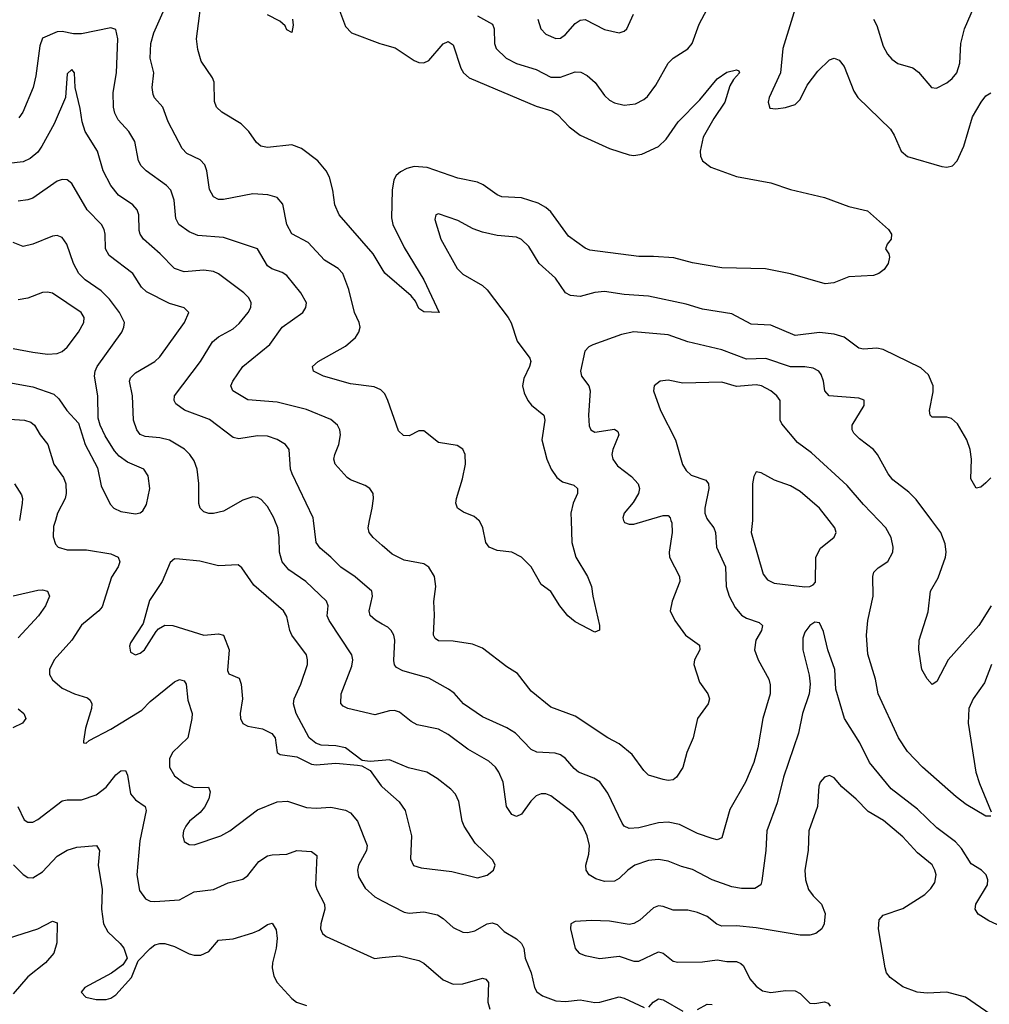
# Model space of a CAD drawing. Header units: inches. Extents: x 501419 to 657765, y 482282 to 547532.
# Tile 155 of 225: x 598516 to 602484, y 518021 to 522048. Entities that reach past the tile are written whole.
import ezdxf

# ---------------------------------------------------------------- set-up
doc = ezdxf.new("R2010")
doc.units = ezdxf.units.IN
doc.header["$MEASUREMENT"] = 0
for name, color, linetype in [('A5591', 7, 'Continuous'), ('A5592', 7, 'Continuous'), ('A6501', 7, 'Continuous'), ('A6502', 7, 'Continuous')]:
    doc.layers.add(name, color=color, linetype=linetype)

msp = doc.modelspace()

# ---------------------------------------------------------------- linework, layer by layer
at = {"layer": 'A5591', "color": 6}
for points, elevation in [([(598662.5, 520000), (598655.1, 519975.1), (598653.3, 519933.3), (598662.7, 519902.7), (598674.5, 519890), (598710, 519879.3), (598790, 519880.1), (598890, 519863.8), (598919.3, 519850), (598926.3, 519830), (598919.4, 519810), (598892.1, 519767.9), (598853.6, 519646.4), (598840.7, 519630), (598770, 519571.6), (598730.4, 519509.6), (598658.1, 519430), (598638.1, 519390), (598638.9, 519370), (598650, 519348), (598690, 519314.4), (598741.1, 519290), (598794.2, 519274.2), (598805.2, 519265.2), (598811, 519250), (598809.7, 519230), (598786.3, 519150), (598776.9, 519096.9), (598778, 519090), (598788.4, 519088.4), (598800.7, 519099.3), (598890, 519145.8), (599016.1, 519223.9), (599050, 519259.9), (599150, 519340), (599170, 519348.9), (599190, 519344), (599197.3, 519330), (599204.8, 519264.8), (599221.6, 519210), (599220.6, 519190), (599204.4, 519110), (599141.2, 519050), (599130, 519024.5), (599129.2, 518990), (599150, 518955.4), (599190, 518924.8), (599230, 518907.7), (599288.8, 518908.8), (599296.5, 518890), (599290, 518860.5), (599272.8, 518827.2), (599254.5, 518805.5), (599211.4, 518770), (599195.9, 518750), (599186.8, 518730), (599183.9, 518710), (599190, 518686), (599210, 518674.5), (599230, 518673.3), (599339.6, 518710), (599376, 518730), (599490, 518816.3), (599570.5, 518849.5), (599611.8, 518851.8), (599690, 518826.1), (599730, 518823.3), (599790, 518826.9), (599850, 518815), (599870, 518803.8), (599899.4, 518770), (599938.1, 518670), (599936.2, 518650), (599903.4, 518590), (599898.7, 518570), (599902.2, 518542.2), (599930, 518495.2), (599970, 518459.9), (600000, 518444.3)], 2800), ([(600000, 519212.9), (599970, 519204.4), (599859.5, 519230), (599840.4, 519240.4), (599831.2, 519251.2), (599831.8, 519290), (599875.7, 519404.3), (599879.1, 519430), (599875.8, 519450), (599782.8, 519590), (599775.1, 519610), (599779, 519650), (599772.3, 519670), (599686.7, 519750), (599617.3, 519797.3), (599590.3, 519830), (599580.2, 519870), (599578.8, 519930), (599572.6, 519970), (599560.7, 520000)], 2800), ([(600000, 519576), (599972.1, 519592.1), (599950.5, 519610.5), (599946.3, 519630), (599959.6, 519690), (599957.5, 519710), (599889.5, 519769.5), (599830, 519808.7), (599790.1, 519850.1), (599746.1, 519886.1), (599730.3, 519910), (599718.5, 520000)], 2700), ([(600000, 519897.4), (599962.7, 519930), (599946.8, 519950), (599942.1, 519970), (599948.5, 520000)], 2600), ([(600000, 519017.7), (599950, 519013.7), (599918.3, 519018.3), (599849.9, 519070), (599810, 519077.7), (599750, 519080.2), (599728.2, 519088.2), (599700.9, 519110), (599647.3, 519210), (599636.2, 519250), (599639.6, 519270), (599666.3, 519330), (599693.5, 519410), (599694.7, 519430), (599689.6, 519450), (599630.1, 519530.1), (599621.7, 519550), (599610, 519607.3), (599596.6, 519630), (599475, 519735), (599425.5, 519805.5), (599410, 519818), (599330, 519814.7), (599253.5, 519833.5), (599170, 519842), (599150, 519842.2), (599131.6, 519828.4), (599099.6, 519750), (599048.2, 519671.8), (599021.5, 519578.5), (598970, 519499.5), (598965.7, 519485.7), (598970, 519461.4), (598990, 519450.6), (599010, 519457.5), (599026.5, 519470), (599074.3, 519545.7), (599083.8, 519556.2), (599110, 519571.3), (599143, 519570), (599270, 519531), (599330, 519535.5), (599350.8, 519530.8), (599373.2, 519470), (599366.1, 519386.1), (599372.8, 519372.8), (599414.2, 519354.2), (599423.2, 519330), (599428, 519270), (599418.7, 519210), (599419.8, 519190), (599429.6, 519169.6), (599450, 519158.2), (599510, 519147.6), (599547.9, 519127.9), (599561.5, 519110), (599569.7, 519050), (599582.4, 519042.4), (599650, 519032.4), (599710, 519003.1), (599730, 518999.8), (599810, 519006.8), (599899, 518999), (599916.1, 518996.1), (599950, 518976.8), (599995, 518915), (600000, 518910.5)], 2900), ([(598490, 519691.9), (598590, 519714.6), (598610, 519715.4), (598630.1, 519710), (598638.5, 519690), (598621.7, 519650), (598593.2, 519610), (598510, 519520)], 2700), ([(598510, 519229.5), (598532.8, 519210), (598541.8, 519190), (598527.7, 519170), (598488.2, 519151.8)], 2700), ([(598508.2, 518830), (598534.9, 518774.9), (598550, 518765.3), (598570, 518766.4), (598590, 518776.3), (598690, 518852.7), (598710, 518857.4), (598770, 518856.7), (598830, 518877.9), (598870, 518908.3), (598910, 518959.9), (598930, 518975.5), (598950, 518977.6), (598957.9, 518957.9), (598970, 518882.2), (598990, 518857.3), (599029.2, 518830), (599033.8, 518813.8), (599008.7, 518690), (598995.2, 518550), (599006.4, 518486.4), (599031.6, 518451.6), (599050, 518443), (599070, 518441.7), (599170, 518448.7), (599230, 518480.2), (599310, 518490.2), (599370, 518517.7), (599430, 518532.5), (599450, 518547.5), (599495.2, 518604.8), (599530, 518627.5), (599550, 518632.3), (599610, 518634.7), (599650.4, 518649.6), (599710, 518645.5), (599731.9, 518630), (599727, 518510), (599732.4, 518490), (599763.4, 518430), (599765.4, 518410), (599748.2, 518350), (599747.1, 518330), (599755.7, 518310), (599770, 518297.9), (599968.7, 518208.6), (600000, 518212)], 2700), ([(598490.7, 518590.7), (598530, 518551.2), (598550, 518539.3), (598570, 518537.6), (598610, 518562.1), (598670, 518626), (598710, 518651.3), (598750, 518662.9), (598831.3, 518670), (598842.3, 518650), (598838, 518590), (598854.4, 518490), (598851.2, 518410), (598859.9, 518350), (598876.7, 518316.7), (598928, 518270), (598942.7, 518250), (598956.3, 518210), (598937.9, 518182.1), (598892.4, 518147.6), (598783.1, 518090), (598768.4, 518070), (598786.4, 518050), (598830, 518040.7), (598870, 518039.9), (598890, 518046), (598910, 518059.5), (598974.3, 518130), (599001.1, 518198.9), (599050, 518248.8), (599070, 518263.4), (599090, 518269.8), (599110, 518269), (599150, 518256.9), (599210, 518226.8), (599230, 518221.6), (599258.2, 518221.8), (599290, 518237.4), (599330, 518282.5), (599390, 518288.3), (599470, 518312.5), (599496.5, 518323.5), (599530, 518347.4), (599550, 518352.5), (599565.9, 518325.9), (599569.8, 518290), (599566, 518250), (599551.1, 518190), (599549.7, 518169.7), (599556.4, 518136.4), (599569.9, 518109.9), (599630, 518044), (599649, 518029), (599690, 518016.4)], 2600), ([(598470, 518291.3), (598590.3, 518329.7), (598650, 518361), (598670, 518354.3), (598668, 518272), (598656.4, 518230), (598622.4, 518190), (598550, 518133.7), (598490, 518063.4)], 2500)]:
    msp.add_lwpolyline(points, dxfattribs=dict(at, elevation=elevation))
at = {"layer": 'A5592', "color": 6}
for points, elevation in [([(600000, 521028.9), (599962.2, 521090), (599824, 521250), (599806.2, 521290), (599798.1, 521350), (599784.1, 521404.1), (599770.2, 521430.2), (599736.8, 521470), (599670, 521520.5), (599630, 521536.6), (599530, 521524.7), (599503.8, 521530), (599485.4, 521545.4), (599454.1, 521590), (599422.5, 521622.5), (599343.7, 521670), (599322, 521690), (599312.9, 521712.9), (599312.1, 521792.1), (599305.2, 521810), (599258.8, 521878.8), (599245.4, 521925.4), (599239.8, 521970), (599265.2, 522170)], 2400), ([(600000, 520528.1), (599994.4, 520534.4), (599966.3, 520546.3), (599870, 520558.4), (599760.2, 520590), (599718.5, 520610), (599715, 520630), (599737.3, 520650), (599850, 520712.5), (599890, 520748.2), (599904.2, 520770), (599909.5, 520790), (599906.2, 520810), (599886.4, 520850), (599863.8, 520943.8), (599838.9, 521010), (599819.7, 521030), (599764.2, 521064.2), (599696.5, 521136.5), (599630, 521171.6), (599609.5, 521210), (599593.5, 521293.5), (599570, 521319.9), (599531.7, 521331.7), (599470, 521335.2), (599350, 521312.3), (599330, 521312.9), (599310, 521323.3), (599293.1, 521353.1), (599282.4, 521430), (599274.2, 521454.2), (599254.7, 521474.7), (599200.9, 521500.9), (599180.6, 521520.6), (599124.6, 521630), (599102.8, 521690), (599068.3, 521728.3), (599062, 521742), (599058.9, 521770), (599065.3, 521830), (599050.7, 521890), (599053, 521950), (599065.5, 521994.5), (599115, 522105)], 2500), ([(599632.1, 522050), (599635.1, 522024.9), (599630, 521995.3), (599610, 522006.6), (599602.3, 522022.3), (599581.3, 522041.3), (599530, 522067.6)], 2300), ([(599825.4, 522085.4), (599850, 522019.6), (599873.7, 521993.7), (599990, 521950), (600000, 521947.3)], 2400), ([(599948.5, 520000), (599959.2, 520050), (599964.8, 520090), (599962.7, 520110), (599949.1, 520130), (599930, 520143.3), (599870, 520165.4), (599855.8, 520175.8), (599806.9, 520230), (599802.3, 520250), (599805.9, 520270), (599822.9, 520310), (599829.7, 520349.7), (599826.7, 520370), (599816.8, 520390), (599790, 520413.2), (599690, 520453.1), (599570, 520483.8), (599450, 520493.6), (599388.7, 520530), (599381, 520550), (599389.1, 520570), (599429.7, 520630), (599540.1, 520719.9), (599590, 520790.7), (599674.8, 520850), (599687.9, 520870), (599689.7, 520890), (599667.2, 520930), (599610, 521001), (599590, 521014.4), (599548.8, 521028.7), (599530, 521040.9), (599490, 521111.2), (599350, 521156.8), (599245.8, 521165.8), (599210, 521180.5), (599168.3, 521210), (599154.9, 521234.9), (599149, 521310), (599134.8, 521350), (599117.1, 521370), (599033.8, 521430), (599013.1, 521450), (599001.9, 521470), (598987.2, 521550), (598962.5, 521590), (598918.8, 521638.8), (598905.1, 521665.1), (598900.2, 521690), (598898.8, 521750), (598912.9, 521830), (598917.6, 521970), (598910, 522007.7), (598890, 522014.4), (598770, 521989.6), (598736.8, 521990), (598690, 522000.1), (598670, 521997.5), (598610, 521972.7), (598598.6, 521941.4), (598582.3, 521817.7), (598571.2, 521770), (598529, 521670), (598513.4, 521646.6)], 2600), ([(599718.5, 520000), (599717.2, 520010), (599631, 520190), (599624.8, 520210), (599618.7, 520290), (599604.5, 520310), (599570, 520331), (599530, 520344.1), (599490, 520346), (599413.4, 520333.4), (599390, 520338.7), (599292.7, 520412.7), (599191, 520451), (599156, 520476), (599148.1, 520490), (599149.3, 520510), (599256.6, 520650), (599305.3, 520730), (599330, 520750.9), (599390, 520784), (599414.6, 520805.4), (599451.9, 520850), (599461.7, 520870), (599463.8, 520890), (599454.1, 520910), (599434, 520930), (599330, 521007.9), (599310, 521018.4), (599270, 521023.8), (599190, 521016.2), (599150, 521030), (599091, 521090), (599022.7, 521150), (599009, 521170), (599005.2, 521185.2), (599003.3, 521250), (598997.3, 521270), (598978.9, 521290), (598921.4, 521330), (598889, 521369), (598857.4, 521430), (598834.7, 521510), (598784.6, 521590), (598771.9, 521630), (598764.2, 521684.2), (598743.3, 521770), (598740.2, 521830), (598730, 521844.7), (598710, 521826), (598703.5, 521730), (598657.7, 521622.3), (598607.5, 521530), (598590, 521506.6), (598559.5, 521480.5), (598530, 521466.4), (598470, 521459.9)], 2700), ([(599560.7, 520000), (599556.7, 520010), (599530, 520057), (599504.8, 520084.8), (599490, 520093.9), (599470, 520096.5), (599430, 520082.2), (599350, 520038), (599310, 520028.1), (599290, 520028.2), (599270, 520034.5), (599254.5, 520050), (599249, 520069), (599249.6, 520150.4), (599242.5, 520210), (599230, 520243.1), (599213.1, 520270), (599191.2, 520291.2), (599130, 520328), (599090, 520338), (599030, 520343.2), (599010, 520351.6), (598995.4, 520370), (598982.6, 520410), (598978.6, 520510), (598965.2, 520570), (598970, 520583.4), (598990, 520603.1), (599070, 520649.4), (599090, 520669.3), (599190.3, 520810), (599208.3, 520850), (599189.6, 520869.6), (599130, 520886.6), (599035, 520935), (599014.2, 520954.3), (598978.8, 521010), (598883.1, 521083.1), (598867.9, 521110), (598865.7, 521170), (598861.7, 521190), (598851.2, 521210), (598793.1, 521270), (598730, 521377.7), (598710, 521393), (598690, 521394), (598670, 521387.4), (598570, 521318), (598549.6, 521310.4), (598510, 521305.4)], 2800), ([(598410, 520574.7), (598570, 520545.6), (598655.7, 520515.7), (598677.1, 520497.2), (598709.1, 520449.1), (598757.5, 520397.5), (598783.7, 520310), (598834.8, 520214.8), (598850, 520141.9), (598886.5, 520066.5), (598902.3, 520050), (598930, 520036), (598990, 520027.3), (599009.2, 520030.8), (599020.6, 520039.4), (599035.2, 520064.8), (599048.5, 520130), (599042.3, 520182.3), (599024.4, 520210), (598958, 520238), (598923.2, 520263.2), (598904.6, 520284.6), (598866.2, 520346.2), (598845.7, 520390), (598838, 520418), (598836.2, 520510), (598823, 520590), (598824.7, 520610), (598834, 520630), (598933.9, 520770), (598943.2, 520790), (598945.1, 520810), (598924.7, 520850), (598884.5, 520904.5), (598850, 520938.4), (598784.5, 520984.5), (598758.7, 521010), (598736.2, 521050), (598709.6, 521129.6), (598690, 521156.9), (598670, 521165.3), (598650, 521162.2), (598570, 521129.1), (598530, 521120.4), (598490, 521135.9)], 2900), ([(598490, 520702.9), (598570, 520687.5), (598630, 520679.8), (598670, 520682.4), (598690, 520690.7), (598710, 520707.9), (598757.2, 520770), (598779.1, 520810), (598780.3, 520830), (598768.1, 520850), (598650, 520929), (598630, 520933.5), (598610, 520931.6), (598550, 520908.3), (598510, 520901.9)], 3000), ([(598410, 520417.4), (598536.3, 520410), (598561.5, 520401.5), (598576.6, 520390), (598599.9, 520350), (598631.1, 520310), (598655.6, 520230), (598695.6, 520175.6), (598705.4, 520150), (598706.9, 520110), (598702.5, 520090), (598671.1, 520028.9), (598662.5, 520000)], 2800), ([(598495.3, 520150), (598524.2, 520104.2), (598528.5, 520090), (598527.1, 520070), (598515, 520000)], 2700)]:
    msp.add_lwpolyline(points, dxfattribs=dict(at, elevation=elevation))
at = {"layer": 'A6501', "color": 6}
for points, elevation in [([(601181.2, 520000), (601184.4, 519990), (601186.4, 519950), (601173.9, 519870), (601176.1, 519850), (601216.9, 519770), (601217.6, 519750), (601186.9, 519670), (601178.9, 519630), (601197, 519590), (601240.7, 519530), (601298.8, 519490), (601299, 519470), (601277.3, 519430), (601275.3, 519410), (601297.9, 519337.9), (601332.6, 519290), (601339, 519270), (601333.1, 519250), (601289.7, 519190), (601272, 519110), (601247, 519050), (601230.4, 518989.6), (601204.2, 518950), (601190, 518939.3), (601170, 518936.5), (601150, 518939.9), (601090, 518958.3), (601070, 518977.4), (601022.3, 519042.3), (600970, 519086.3), (600923, 519110), (600790, 519199.3), (600690, 519236.4), (600610, 519301.2), (600553.8, 519373.8), (600510, 519401.4), (600410, 519477.7), (600370, 519494.1), (600290, 519506.1), (600230, 519507.9), (600216.9, 519516.9), (600209.6, 519530), (600213.7, 519613.7), (600211.5, 519668.5), (600219.6, 519730), (600214.2, 519770), (600190, 519808), (600170, 519822.1), (600090, 519837.1), (600041.3, 519861.3), (600000, 519897.4)], 2600), ([(601333.9, 520000), (601357.4, 519970), (601364.3, 519950), (601368.3, 519890), (601405.1, 519810), (601407.3, 519730), (601419.7, 519690), (601443.8, 519643.8), (601470, 519613), (601490, 519600.5), (601542, 519582), (601555.6, 519570), (601552.6, 519550), (601528.9, 519510), (601523.8, 519470), (601539, 519430), (601581.9, 519350), (601587, 519327), (601587.2, 519290), (601557.6, 519190), (601536.6, 519070), (601521.2, 519010), (601486.7, 518930), (601422.5, 518817.6), (601390, 518701.8), (601370, 518694), (601350, 518698.7), (601290, 518719.7), (601216.3, 518756.3), (601170, 518765.6), (601130, 518763.4), (601050, 518743.1), (601010, 518739.8), (600990, 518748.7), (600981.2, 518761.2), (600923.7, 518883.7), (600890, 518930.8), (600865.6, 518945.6), (600803.7, 518970), (600785, 518985), (600750, 519026), (600730, 519040.5), (600708.3, 519048.3), (600632.4, 519052.4), (600610, 519063), (600545.7, 519130), (600510, 519151.6), (600410, 519195.9), (600332.7, 519250), (600293.9, 519293.9), (600271.3, 519310), (600190, 519354), (600084.8, 519384.8), (600058.3, 519398.3), (600049.7, 519409.7), (600047.3, 519427.3), (600051.2, 519510), (600047.2, 519530), (600036.1, 519550), (600022.8, 519562.8), (600000, 519576)], 2700), ([(600773.2, 520000), (600776.5, 519910), (600792.9, 519850), (600840.2, 519770), (600856.8, 519730), (600861.5, 519690), (600889.4, 519570), (600889.1, 519550.9), (600870, 519542.3), (600790, 519584.9), (600759, 519610), (600726.1, 519650), (600690, 519708.9), (600650, 519737.8), (600610, 519810), (600570, 519849.6), (600530, 519869.4), (600470, 519876.7), (600437.7, 519890), (600424.5, 519910), (600412.2, 519970), (600397.7, 519997.7), (600395.1, 520000)], 2500), ([(600987.9, 520000), (600991, 519991), (601010, 519984.2), (601030, 519985.2), (601080.6, 520000)], 2600), ([(601514.8, 520000), (601509.6, 519950), (601559.4, 519779.4), (601576.3, 519756.3), (601603.2, 519743.2), (601730, 519728.5), (601750, 519730.1), (601763.6, 519736.4), (601772.3, 519747.7), (601774.9, 519850), (601793.8, 519886.2), (601849.2, 519930.8), (601857.9, 519950), (601852.1, 519970), (601828.4, 520000)], 2800), ([(602490.1, 518789.9), (602470.1, 518789.9), (602390, 518837.9), (602348.8, 518870), (602210.2, 518990), (602150, 519055.3), (602112.7, 519110), (602029.6, 519290), (602018.8, 519350), (601987.4, 519452.6), (601982.1, 519530), (601987.7, 519590), (602008.9, 519690), (602007, 519770), (602011.4, 519788.6), (602030, 519806.5), (602068.6, 519831.4), (602088.9, 519870), (602090.6, 519890.6), (602083.3, 519930), (602061.4, 519970), (602032.4, 520000)], 2700), ([(602491.9, 519650), (602441.2, 519570), (602315.2, 519430), (602270, 519341.6), (602250, 519329), (602230, 519351.4), (602208.3, 519390), (602196.3, 519470), (602197.1, 519510), (602233.8, 519626.2), (602243.7, 519710), (602274.7, 519765.3), (602305.4, 519850), (602308, 519870), (602303.7, 519903.7), (602286.2, 519950), (602249, 520000)], 2600), ([(602550, 518330.2), (602482, 518362), (602439, 518390), (602426.9, 518410), (602429.4, 518430), (602477, 518510), (602478.5, 518530), (602471.3, 518550), (602451.7, 518570), (602410, 518595.4), (602370, 518658.7), (602345.7, 518685.7), (602270, 518742.9), (602190, 518819.5), (602082.3, 518902.3), (601994.1, 519010), (601954.9, 519090), (601892.3, 519190), (601856.8, 519310), (601852.2, 519390), (601823.9, 519470), (601806, 519546), (601790, 519580.4), (601770, 519583.7), (601750, 519570.6), (601730, 519543.1), (601721.4, 519518.6), (601721.6, 519470), (601747.1, 519367.1), (601750.5, 519330), (601747.3, 519290), (601720.1, 519210), (601703, 519130), (601642.4, 518950), (601615.7, 518844.3), (601574.3, 518730), (601570.4, 518650), (601553.9, 518526.1), (601549.1, 518510), (601525.1, 518494.9), (601470, 518494.6), (601430, 518501), (601349.9, 518530), (601270, 518572.3), (601224.7, 518584.7), (601170, 518606.8), (601130, 518613.4), (601090, 518609.3), (601033.3, 518590), (601004.6, 518570), (600970, 518535.2), (600950, 518524.6), (600910, 518523.5), (600874.3, 518534.3), (600846.6, 518550), (600834.3, 518570), (600833, 518590), (600845.5, 518634.5), (600847.7, 518670), (600838.6, 518710), (600821.3, 518750), (600782.1, 518802.1), (600690, 518872.8), (600670, 518881.9), (600650, 518881.9), (600630, 518872.8), (600608.1, 518851.9), (600570, 518798.3), (600550, 518789.3), (600530, 518796.5), (600508.5, 518830), (600494.6, 518930), (600477.5, 518970), (600463.8, 518990), (600435.7, 519015.7), (600350, 519064.3), (600270, 519124.5), (600230, 519146.4), (600143.2, 519163.2), (600117.7, 519177.7), (600070, 519216.2), (600050, 519222.4), (600030, 519221.3), (600000, 519212.9)], 2800), ([(602493.6, 519410), (602464.6, 519335.4), (602418.4, 519270), (602400.6, 519230), (602397.6, 519170), (602429.7, 518970), (602444, 518924), (602492.4, 518807.6)], 2700), ([(600000, 518910.5), (600069.2, 518849.2), (600093.3, 518813.3), (600120.4, 518710), (600116.2, 518616.2), (600128.4, 518588.4), (600159.4, 518579.4), (600284.4, 518564.4), (600390, 518537.9), (600430, 518549.6), (600455.8, 518570), (600462.6, 518590), (600452.8, 518610), (600380.3, 518680.3), (600334.6, 518750), (600326.4, 518770), (600313.7, 518850), (600300.3, 518880.3), (600280.9, 518900.9), (600224.4, 518944.4), (600182.9, 518970), (600107.7, 518987.7), (600030, 519020.1), (600000, 519017.7)], 2900), ([(602510, 517965.9), (602387.1, 518050), (602310, 518070.2), (602230, 518066.9), (602189.4, 518070.6), (602130, 518092.4), (602079, 518130), (602063.5, 518150), (602057.8, 518170), (602030.5, 518329.5), (602033.3, 518366.7), (602050, 518384.7), (602130, 518412.8), (602220.8, 518470), (602245.5, 518494.5), (602261.7, 518518.3), (602267, 518550), (602261.8, 518570), (602250, 518591.2), (602190, 518640.5), (602130, 518705.8), (602051.9, 518771.9), (601988.8, 518808.8), (601939.7, 518859.7), (601880.6, 518910), (601850, 518946.4), (601830, 518956.1), (601809.6, 518950), (601792.1, 518930), (601786.4, 518913.6), (601781.4, 518830), (601746.1, 518730), (601742.8, 518650), (601728.9, 518570), (601731.5, 518530), (601744.8, 518490), (601763.8, 518463.8), (601798.1, 518430), (601812, 518392), (601808.4, 518350), (601798.6, 518330), (601775, 518310), (601750, 518303), (601710, 518303.2), (601530, 518333.9), (601450, 518341.7), (601390, 518340.1), (601368.9, 518348.9), (601330, 518380), (601290, 518396.3), (601250, 518406.2), (601190, 518405.2), (601150, 518421.4), (601130, 518423.4), (601110, 518414.7), (601054.6, 518365.4), (601029, 518351), (601010, 518347.7), (600930, 518361), (600856.2, 518363.8), (600790, 518359.4), (600771.8, 518350), (600770.7, 518330), (600788.9, 518248.9), (600805.8, 518230), (600830, 518220), (600890, 518208.2), (600970, 518217.1), (601030, 518197.7), (601050, 518197.5), (601130, 518234.8), (601150, 518230), (601190, 518196.7), (601210, 518193), (601310, 518194.4), (601370, 518202.9), (601410, 518195.8), (601450, 518195.2), (601468, 518188), (601478.1, 518178.1), (601504.5, 518124.5), (601530, 518095.5), (601555.9, 518075.9), (601590, 518068.8), (601650, 518077.7), (601690, 518075.8), (601710, 518065.5), (601750, 518025.6), (601770, 518023.7), (601810, 518031), (601825.4, 518025.4), (601833, 518013)], 2900), ([(600000, 518444.3), (600090, 518397.3), (600110, 518394.1), (600170, 518398.9), (600226.8, 518386.8), (600250, 518372.3), (600290, 518334.4), (600330, 518316), (600350, 518314.6), (600379.3, 518320.7), (600430, 518349.4), (600450, 518354.6), (600470, 518347.7), (600498.7, 518318.7), (600548.8, 518288.8), (600570.3, 518270), (600579.6, 518250), (600584.6, 518210), (600609.3, 518150), (600622.6, 518090), (600632, 518072), (600655.3, 518055.3), (600710, 518034.4), (600750, 518031.6), (600810, 518039.5), (600870, 518028.7), (600890, 518029.7), (600970, 518051.3), (600990, 518046.4), (601072.4, 518007.6)], 2800), ([(600000, 518212), (600070, 518219.6), (600150, 518199.3), (600170, 518189.2), (600250, 518120.6), (600290, 518102.8), (600330, 518104.2), (600410, 518128.1), (600423.8, 518123.8), (600435, 518110), (600431.9, 518030), (600440.8, 518000.8)], 2700), ([(601090.8, 518009.2), (601108.8, 518030), (601130, 518043.8), (601150, 518038.7), (601230, 517993)], 2800), ([(601290, 517999.7), (601330, 518021), (601350, 518020.1)], 2800)]:
    msp.add_lwpolyline(points, dxfattribs=dict(at, elevation=elevation))
at = {"layer": 'A6502', "color": 6}
for points, elevation in [([(601712.8, 522170), (601638.8, 521930), (601629.6, 521830), (601583.4, 521730), (601579, 521710), (601585.6, 521685.6), (601610, 521682.9), (601650, 521688.1), (601690, 521701.2), (601710, 521721.2), (601739.5, 521780.5), (601782.8, 521837.2), (601830, 521883.6), (601850, 521890.8), (601870, 521881.7), (601890, 521856.2), (601930, 521756), (601946.8, 521730), (602079.4, 521599.4), (602095.1, 521575.1), (602124, 521510), (602150, 521488.5), (602290, 521446.9), (602310, 521444.6), (602333, 521450), (602352.7, 521470), (602380.1, 521530), (602415.2, 521650), (602450.4, 521710), (602470, 521735.7), (602490, 521749.3)], 2500), ([(600390, 522064), (600450.8, 522030), (600458.1, 522010), (600459.9, 521950), (600466.4, 521930), (600506.6, 521890), (600550, 521868.9), (600630, 521844.4), (600690, 521813), (600730, 521813.3), (600790, 521834), (600813.2, 521833.2), (600839.2, 521819.2), (600871.4, 521791.4), (600910, 521737.8), (600930, 521718.5), (600950, 521707.3), (600990, 521698.3), (601035.8, 521704.2), (601070, 521721.1), (601085.8, 521734.2), (601119.9, 521780.1), (601170, 521870), (601190, 521890.2), (601250.9, 521929.1), (601268.9, 521950), (601296.6, 522030), (601349.6, 522130)], 2500), ([(602010.4, 522050.4), (602024.2, 522024.2), (602050, 521938.9), (602067.3, 521907.3), (602085.9, 521885.9), (602110, 521869.2), (602171.3, 521851.3), (602193.8, 521833.8), (602247, 521770), (602267.6, 521767.6), (602310, 521790.2), (602332.4, 521807.6), (602350.8, 521830), (602364.1, 521870), (602368.3, 521950), (602382.7, 522010), (602433.3, 522126.7)], 2600), ([(600637.4, 522050), (600649.5, 522010), (600670, 521988.6), (600710, 521970.6), (600730, 521972.6), (600750, 521986.8), (600790, 522031.6), (600810, 522045.5), (600830, 522048.8), (600910, 522007.8), (600970, 521994.6), (600990, 522000.7), (601001.2, 522010), (601028.6, 522070)], 2600), ([(600000, 521947.3), (600052.9, 521932.9), (600130, 521880.6), (600150, 521872.5), (600170, 521872), (600190, 521881.1), (600250, 521948.9), (600270, 521958.7), (600290, 521944.8), (600322, 521850), (600333.1, 521830), (600355.3, 521810), (600630, 521694.1), (600694.5, 521674.5), (600718.7, 521658.7), (600765.4, 521610), (600810, 521576), (600930, 521520.4), (601010, 521494.6), (601030, 521492.8), (601062.2, 521497.8), (601130.6, 521529.4), (601161.4, 521558.6), (601211.5, 521630), (601299.4, 521720.6), (601370, 521806.2), (601410, 521833.4), (601450, 521842.8), (601459.2, 521839.2), (601462.2, 521830), (601437.4, 521802.6), (601422.9, 521777.1), (601401.3, 521710), (601356.7, 521643.4), (601313.1, 521566.9), (601301.6, 521510), (601302.7, 521490), (601311.1, 521470), (601344.1, 521444.1), (601450, 521407.1), (601590, 521381.2), (601670, 521353.9), (601810, 521320.4), (601910, 521283.2), (601986, 521266), (602071.4, 521190), (602084, 521170), (602082.6, 521150), (602066.4, 521130), (602059.1, 521110), (602073.4, 521090), (602076.4, 521076.4), (602070.6, 521050.6), (602054.1, 521025.9), (602032, 521010), (602010, 521001.7), (601910, 520995.7), (601848.1, 520971.9), (601812.5, 520967.5), (601670, 521008.7), (601568.4, 521028.4), (601390, 521032.5), (601270, 521052.9), (601193.3, 521073.3), (601110, 521079.9), (601050, 521078.9), (600850, 521105), (600830, 521113.2), (600762.1, 521162.1), (600690, 521262), (600670, 521279.9), (600637.5, 521297.5), (600570, 521319), (600490, 521322.9), (600470, 521331.9), (600412.8, 521372.8), (600390, 521382.9), (600310, 521400), (600183.4, 521443.4), (600130, 521447.8), (600100.4, 521439.6), (600074.2, 521425.7), (600057.5, 521410), (600047.4, 521392.6), (600040.4, 521350), (600037.5, 521237.5), (600043.7, 521210), (600090, 521115.4), (600170, 520984.3), (600232.3, 520850), (600170, 520852.7), (600150, 520866.6), (600136.6, 520896.6), (600118.7, 520918.7), (600011, 521011), (600000, 521028.9)], 2400), ([(602490, 520173.7), (602470, 520154.1), (602450, 520136.5), (602430, 520131.6), (602408.1, 520170), (602411.5, 520250), (602405.8, 520290), (602391.8, 520330), (602354.2, 520394.2), (602330, 520416.1), (602310, 520422), (602250, 520421.8), (602242, 520430), (602239.4, 520450), (602253.9, 520526.1), (602254.4, 520550), (602235.6, 520595.6), (602203.5, 520623.5), (602050, 520699), (602024.5, 520704.5), (601970, 520700.6), (601950, 520704.1), (601890.3, 520750), (601850, 520762.2), (601790, 520767.9), (601690, 520756.8), (601590, 520798.2), (601510, 520802), (601430, 520844.7), (601310, 520863.8), (601244.1, 520884.1), (601090, 520917.3), (600990, 520923.2), (600910, 520936.4), (600870, 520932.1), (600810, 520915.7), (600770, 520919.6), (600749.5, 520930), (600708.4, 520990), (600642.7, 521050), (600599.9, 521119.9), (600570, 521149.1), (600550, 521158), (600470, 521164.7), (600410, 521178.7), (600372.3, 521192.3), (600310, 521227), (600230, 521254.1), (600219.2, 521250), (600214.7, 521230), (600240.2, 521150), (600306, 521030), (600330, 521006.4), (600410, 520960.9), (600430, 520942.8), (600515.5, 520830), (600528.2, 520808.2), (600552.8, 520732.8), (600603.5, 520663.5), (600607.5, 520650), (600603, 520630), (600579.1, 520580.9), (600574.4, 520550), (600581.4, 520521.4), (600595.9, 520490), (600611.1, 520471.1), (600661.7, 520430), (600665.9, 520410), (600653.5, 520330), (600673.7, 520250), (600691, 520210), (600715, 520175), (600737.7, 520157.7), (600784.6, 520144.6), (600799.6, 520130), (600799.1, 520110), (600781.5, 520070), (600772.1, 520030), (600773.2, 520000)], 2500), ([(602249, 520000), (602185.4, 520085.4), (602155.1, 520115.1), (602090, 520166.2), (602069.9, 520190.1), (602026.3, 520270), (602010.4, 520290), (601953, 520333), (601930, 520357.3), (601922.9, 520370), (601923.1, 520390), (601971.7, 520470), (601972.1, 520492.1), (601950, 520499.6), (601828.9, 520510), (601810.7, 520530), (601805.5, 520570), (601796.6, 520596.6), (601786.8, 520610), (601762.9, 520622.9), (601730, 520627.7), (601670, 520627.5), (601570, 520662.1), (601490, 520658.8), (601390, 520697.5), (601250.5, 520730.5), (601170, 520759), (601029.1, 520770.9), (600979.4, 520760.6), (600861.6, 520718.4), (600846.1, 520710), (600828.6, 520691.4), (600811.2, 520610), (600815, 520590), (600845.6, 520550), (600851.4, 520530), (600843.8, 520430), (600846.4, 520386.4), (600854.1, 520370), (600870, 520361.3), (600950, 520372.9), (600963.9, 520363.9), (600968.1, 520350), (600943.2, 520290), (600940.2, 520270), (600943.4, 520250), (600962.5, 520222.5), (601019.9, 520179.9), (601047.7, 520150), (601052.2, 520130), (601048.1, 520110), (601027.1, 520072.9), (600990.5, 520030), (600984.4, 520010), (600987.9, 520000)], 2600), ([(602032.4, 520000), (601970, 520064.5), (601902.8, 520142.8), (601756.1, 520276.1), (601698.8, 520318.8), (601635.4, 520395.5), (601628.9, 520410), (601628.2, 520490), (601615.3, 520510), (601590, 520530), (601552, 520550), (601530, 520554.5), (601450, 520547.7), (601390, 520565.6), (601230, 520561), (601170, 520573.7), (601136.8, 520570), (601113.1, 520550), (601110.7, 520530), (601138.3, 520450), (601199.9, 520330), (601228.7, 520228.7), (601244, 520204), (601264.6, 520184.6), (601324.5, 520164.5), (601334.9, 520150), (601336.4, 520130), (601319.7, 520050), (601320.5, 520030), (601327.8, 520007.8), (601333.9, 520000)], 2700), ([(600395.1, 520000), (600376.2, 520016.2), (600333.1, 520033.1), (600307.7, 520050), (600301.2, 520070), (600303.4, 520090), (600329.1, 520170), (600340.9, 520230), (600339.6, 520270), (600330, 520290.7), (600306.4, 520306.4), (600230, 520318.6), (600170, 520366.4), (600150, 520366.3), (600110, 520345.7), (600086.6, 520346.6), (600066.9, 520366.9), (600023.5, 520490), (600010, 520516.9), (600000, 520528.1)], 2500), ([(601828.4, 520000), (601788.8, 520050), (601710, 520118.6), (601670, 520141.9), (601604.9, 520164.9), (601550, 520194.9), (601530, 520198.1), (601520.3, 520179.7), (601514.7, 520150), (601515.8, 520010), (601514.8, 520000)], 2800), ([(601080.6, 520000), (601150, 520020.3), (601170, 520020.2), (601178, 520010), (601181.2, 520000)], 2600)]:
    msp.add_lwpolyline(points, dxfattribs=dict(at, elevation=elevation))

doc.saveas('drawing.dxf')
